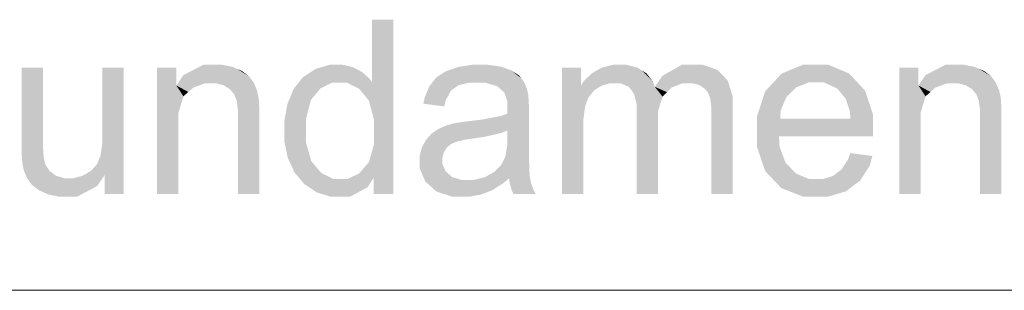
# Model space of a CAD drawing. Header units: millimetres. Extents: x 1814 to 94182, y 11562 to 49454.
# Tile 133 of 256: x 12259 to 12281, y 26079 to 26085. Entities that reach past the tile are written whole.
import ezdxf

# ---------------------------------------------------------------- set-up
doc = ezdxf.new("R2010")
doc.units = ezdxf.units.MM
doc.linetypes.add('XKITLINE00', pattern=[0])
doc.layers.add('LinkedObject', color=1, linetype='Continuous', lineweight=0)

msp = doc.modelspace()

# ---------------------------------------------------------------- hatches: boundary and pattern name
at = {"layer": 'LinkedObject'}
for points in [[(12267.621, 26085.202), (12267.147, 26083.82), (12267.147, 26085.202)], [(12267.621, 26085.202), (12267.19, 26082.991), (12267.147, 26083.82)], [(12267.19, 26082.991), (12267.621, 26085.202), (12267.621, 26081.352)], [(12263.412, 26084.205), (12262.816, 26083.747), (12262.969, 26083.976)], [(12263.702, 26084.205), (12262.816, 26083.747), (12263.412, 26084.205)], [(12263.45, 26083.797), (12262.816, 26083.747), (12263.702, 26084.205)], [(12263.45, 26083.797), (12263.702, 26084.205), (12263.6, 26083.797)], [(12263.6, 26083.797), (12263.702, 26084.205), (12263.695, 26083.797)], [(12263.702, 26084.205), (12263.859, 26083.754), (12263.695, 26083.797)], [(12263.827, 26084.205), (12263.859, 26083.754), (12263.702, 26084.205)], [(12264.058, 26084.16), (12263.859, 26083.754), (12263.827, 26084.205)], [(12266.208, 26084.205), (12266.268, 26083.812), (12265.897, 26084.114)], [(12266.38, 26084.205), (12266.268, 26083.812), (12266.208, 26084.205)], [(12266.268, 26083.812), (12266.38, 26084.205), (12266.426, 26083.812)], [(12266.38, 26084.205), (12266.587, 26083.812), (12266.426, 26083.812)], [(12266.505, 26084.205), (12266.587, 26083.812), (12266.38, 26084.205)], [(12266.729, 26084.151), (12266.587, 26083.812), (12266.505, 26084.205)], [(12269.361, 26084.205), (12268.908, 26084.106), (12269.045, 26084.156)], [(12269.305, 26083.812), (12268.908, 26084.106), (12269.361, 26084.205)], [(12269.305, 26083.812), (12269.361, 26084.205), (12269.471, 26083.812)], [(12269.471, 26083.812), (12269.361, 26084.205), (12269.65, 26083.812)], [(12269.541, 26084.205), (12269.65, 26083.812), (12269.361, 26084.205)], [(12270.01, 26084.163), (12269.541, 26084.205), (12269.719, 26084.205)], [(12270.121, 26084.121), (12269.541, 26084.205), (12270.01, 26084.163)], [(12269.918, 26083.732), (12269.541, 26084.205), (12270.121, 26084.121)], [(12269.65, 26083.812), (12269.541, 26084.205), (12269.918, 26083.732)], [(12272.481, 26084.205), (12272.415, 26083.797), (12272.233, 26084.143)], [(12272.415, 26083.797), (12272.481, 26084.205), (12272.514, 26083.797)], [(12272.645, 26083.797), (12272.481, 26084.205), (12272.62, 26084.205)], [(12272.514, 26083.797), (12272.481, 26084.205), (12272.645, 26083.797)], [(12272.62, 26084.205), (12272.834, 26083.718), (12272.645, 26083.797)], [(12272.775, 26084.205), (12272.834, 26083.718), (12272.62, 26084.205)], [(12273.029, 26084.141), (12272.834, 26083.718), (12272.775, 26084.205)], [(12274.004, 26084.205), (12273.407, 26083.718), (12273.573, 26083.961)], [(12274.27, 26084.205), (12273.407, 26083.718), (12274.004, 26084.205)], [(12274.016, 26083.797), (12273.407, 26083.718), (12274.27, 26084.205)], [(12274.016, 26083.797), (12274.27, 26084.205), (12274.163, 26083.797)], [(12274.163, 26083.797), (12274.27, 26084.205), (12274.244, 26083.797)], [(12274.27, 26084.205), (12274.386, 26083.759), (12274.244, 26083.797)], [(12274.477, 26084.205), (12274.386, 26083.759), (12274.27, 26084.205)], [(12274.386, 26083.759), (12274.477, 26084.205), (12274.446, 26083.721)], [(12274.446, 26083.721), (12274.477, 26084.205), (12274.507, 26083.682)], [(12274.909, 26083.975), (12274.477, 26084.205), (12274.797, 26084.09)], [(12274.507, 26083.682), (12274.477, 26084.205), (12274.909, 26083.975)], [(12276.684, 26084.205), (12276.033, 26083.816), (12276.214, 26084.011)], [(12276.972, 26084.205), (12276.033, 26083.816), (12276.684, 26084.205)], [(12276.813, 26083.816), (12276.033, 26083.816), (12276.972, 26084.205)], [(12276.813, 26083.816), (12276.972, 26084.205), (12276.975, 26083.816)], [(12276.972, 26084.205), (12277.155, 26083.816), (12276.975, 26083.816)], [(12277.708, 26084.014), (12276.972, 26084.205), (12277.252, 26084.205)], [(12277.885, 26083.824), (12276.972, 26084.205), (12277.708, 26084.014)], [(12277.448, 26083.679), (12276.972, 26084.205), (12277.885, 26083.824)], [(12277.155, 26083.816), (12276.972, 26084.205), (12277.448, 26083.679)], [(12279.84, 26084.205), (12279.244, 26083.747), (12279.397, 26083.976)], [(12280.13, 26084.205), (12279.244, 26083.747), (12279.84, 26084.205)], [(12279.878, 26083.797), (12279.244, 26083.747), (12280.13, 26084.205)], [(12279.878, 26083.797), (12280.13, 26084.205), (12280.028, 26083.797)], [(12280.028, 26083.797), (12280.13, 26084.205), (12280.123, 26083.797)], [(12280.13, 26084.205), (12280.287, 26083.754), (12280.123, 26083.797)], [(12280.255, 26084.205), (12280.287, 26083.754), (12280.13, 26084.205)], [(12280.486, 26084.16), (12280.287, 26083.754), (12280.255, 26084.205)], [(12259.863, 26084.143), (12259.39, 26082.415), (12259.39, 26084.143)], [(12259.863, 26082.597), (12259.39, 26082.415), (12259.863, 26084.143)], [(12261.65, 26084.143), (12261.176, 26082.649), (12261.176, 26084.143)], [(12261.65, 26081.352), (12261.176, 26082.649), (12261.65, 26084.143)], [(12262.389, 26084.143), (12262.862, 26082.877), (12262.389, 26081.352)], [(12262.862, 26082.877), (12262.389, 26084.143), (12262.862, 26083.145)], [(12262.972, 26083.509), (12262.389, 26084.143), (12262.816, 26083.747)], [(12262.862, 26083.145), (12262.389, 26084.143), (12262.972, 26083.509)], [(12262.816, 26083.747), (12262.389, 26084.143), (12262.816, 26084.143)], [(12264.164, 26084.114), (12263.859, 26083.754), (12264.058, 26084.16)], [(12263.859, 26083.754), (12264.164, 26084.114), (12263.929, 26083.711)], [(12264.164, 26084.114), (12263.999, 26083.669), (12263.929, 26083.711)], [(12263.999, 26083.669), (12264.164, 26084.114), (12264.096, 26083.554)], [(12264.096, 26083.554), (12264.164, 26084.114), (12264.48, 26083.877)], [(12264.427, 26083.95), (12264.164, 26084.114), (12264.269, 26084.069)], [(12264.48, 26083.877), (12264.164, 26084.114), (12264.427, 26083.95)], [(12266.005, 26083.684), (12265.62, 26083.933), (12265.759, 26084.024)], [(12265.897, 26084.114), (12266.268, 26083.812), (12265.759, 26084.024)], [(12265.759, 26084.024), (12266.268, 26083.812), (12266.005, 26083.684)], [(12266.828, 26084.098), (12266.587, 26083.812), (12266.729, 26084.151)], [(12266.828, 26084.098), (12266.859, 26083.678), (12266.587, 26083.812)], [(12266.926, 26084.045), (12266.859, 26083.678), (12266.828, 26084.098)], [(12267.086, 26083.906), (12266.859, 26083.678), (12266.926, 26084.045)], [(12268.771, 26084.057), (12269.059, 26083.754), (12268.563, 26083.917)], [(12268.908, 26084.106), (12269.059, 26083.754), (12268.771, 26084.057)], [(12269.059, 26083.754), (12268.908, 26084.106), (12269.305, 26083.812)], [(12269.918, 26083.732), (12270.121, 26084.121), (12270.009, 26083.652)], [(12270.009, 26083.652), (12270.121, 26084.121), (12270.076, 26083.593)], [(12270.121, 26084.121), (12270.143, 26083.39), (12270.076, 26083.593)], [(12270.233, 26084.079), (12270.143, 26083.39), (12270.121, 26084.121)], [(12270.449, 26083.909), (12270.143, 26083.39), (12270.233, 26084.079)], [(12270.449, 26083.909), (12270.233, 26084.079), (12270.397, 26083.973)], [(12271.352, 26084.143), (12271.775, 26083.752), (12271.352, 26081.352)], [(12271.775, 26083.752), (12271.352, 26084.143), (12271.775, 26084.143)], [(12272.124, 26084.081), (12271.841, 26083.854), (12272.015, 26084.018)], [(12272.231, 26083.744), (12271.841, 26083.854), (12272.124, 26084.081)], [(12272.233, 26084.143), (12272.415, 26083.797), (12272.124, 26084.081)], [(12272.124, 26084.081), (12272.415, 26083.797), (12272.231, 26083.744)], [(12273.128, 26084.077), (12272.834, 26083.718), (12273.029, 26084.141)], [(12273.128, 26084.077), (12272.892, 26083.639), (12272.834, 26083.718)], [(12272.892, 26083.639), (12273.128, 26084.077), (12272.949, 26083.56)], [(12272.949, 26083.56), (12273.128, 26084.077), (12273.007, 26083.324)], [(12273.007, 26083.324), (12273.128, 26084.077), (12273.407, 26083.718)], [(12273.366, 26083.833), (12273.128, 26084.077), (12273.227, 26084.012)], [(12273.407, 26083.718), (12273.128, 26084.077), (12273.366, 26083.833)], [(12278.817, 26084.143), (12279.29, 26082.877), (12278.817, 26081.352)], [(12279.29, 26082.877), (12278.817, 26084.143), (12279.29, 26083.145)], [(12279.4, 26083.509), (12278.817, 26084.143), (12279.244, 26083.747)], [(12279.29, 26083.145), (12278.817, 26084.143), (12279.4, 26083.509)], [(12279.244, 26083.747), (12278.817, 26084.143), (12279.244, 26084.143)], [(12280.592, 26084.114), (12280.287, 26083.754), (12280.486, 26084.16)], [(12280.287, 26083.754), (12280.592, 26084.114), (12280.357, 26083.711)], [(12280.592, 26084.114), (12280.427, 26083.669), (12280.357, 26083.711)], [(12280.427, 26083.669), (12280.592, 26084.114), (12280.524, 26083.554)], [(12280.524, 26083.554), (12280.592, 26084.114), (12280.908, 26083.877)], [(12280.855, 26083.95), (12280.592, 26084.114), (12280.697, 26084.069)], [(12280.908, 26083.877), (12280.592, 26084.114), (12280.855, 26083.95)], [(12263.19, 26083.701), (12262.816, 26083.747), (12263.45, 26083.797)], [(12264.48, 26083.877), (12264.124, 26083.483), (12264.096, 26083.554)], [(12264.532, 26083.803), (12264.124, 26083.483), (12264.48, 26083.877)], [(12264.605, 26083.628), (12264.124, 26083.483), (12264.532, 26083.803)], [(12265.62, 26083.933), (12265.899, 26083.555), (12265.411, 26083.673)], [(12265.899, 26083.555), (12265.62, 26083.933), (12266.005, 26083.684)], [(12267.147, 26083.82), (12266.859, 26083.678), (12267.086, 26083.906)], [(12266.859, 26083.678), (12267.147, 26083.82), (12266.969, 26083.545)], [(12266.969, 26083.545), (12267.147, 26083.82), (12267.079, 26083.411)], [(12267.147, 26083.82), (12267.19, 26082.991), (12267.079, 26083.411)], [(12268.491, 26083.825), (12268.283, 26083.346), (12268.418, 26083.734)], [(12268.9, 26083.638), (12268.283, 26083.346), (12268.491, 26083.825)], [(12268.563, 26083.917), (12269.059, 26083.754), (12268.491, 26083.825)], [(12268.9, 26083.638), (12268.491, 26083.825), (12268.98, 26083.696)], [(12268.98, 26083.696), (12268.491, 26083.825), (12269.059, 26083.754)], [(12270.502, 26083.846), (12270.143, 26083.39), (12270.449, 26083.909)], [(12270.575, 26083.685), (12270.143, 26083.39), (12270.502, 26083.846)], [(12272.062, 26083.639), (12271.775, 26083.752), (12271.841, 26083.854)], [(12272.062, 26083.639), (12271.841, 26083.854), (12272.146, 26083.692)], [(12272.146, 26083.692), (12271.841, 26083.854), (12272.231, 26083.744)], [(12273.772, 26083.699), (12273.407, 26083.718), (12274.016, 26083.797)], [(12274.909, 26083.975), (12274.59, 26083.582), (12274.507, 26083.682)], [(12274.59, 26083.582), (12274.909, 26083.975), (12274.613, 26083.519)], [(12274.613, 26083.519), (12274.909, 26083.975), (12274.636, 26083.457)], [(12274.636, 26083.457), (12274.909, 26083.975), (12274.659, 26083.253)], [(12274.659, 26083.253), (12274.909, 26083.975), (12275.132, 26083.267)], [(12275.132, 26083.506), (12274.909, 26083.975), (12275.02, 26083.86)], [(12275.132, 26083.267), (12274.909, 26083.975), (12275.132, 26083.506)], [(12276.033, 26083.816), (12275.671, 26083.076), (12275.852, 26083.622)], [(12276.318, 26083.489), (12275.671, 26083.076), (12276.033, 26083.816)], [(12276.033, 26083.816), (12276.428, 26083.598), (12276.318, 26083.489)], [(12276.428, 26083.598), (12276.033, 26083.816), (12276.539, 26083.707)], [(12276.539, 26083.707), (12276.033, 26083.816), (12276.813, 26083.816)], [(12277.448, 26083.679), (12277.885, 26083.824), (12277.56, 26083.543)], [(12277.885, 26083.824), (12277.634, 26083.455), (12277.56, 26083.543)], [(12277.634, 26083.455), (12277.885, 26083.824), (12277.723, 26083.191)], [(12277.723, 26083.191), (12277.885, 26083.824), (12278.239, 26083.098)], [(12278.239, 26083.098), (12277.885, 26083.824), (12278.062, 26083.634)], [(12279.618, 26083.701), (12279.244, 26083.747), (12279.878, 26083.797)], [(12280.908, 26083.877), (12280.552, 26083.483), (12280.524, 26083.554)], [(12280.96, 26083.803), (12280.552, 26083.483), (12280.908, 26083.877)], [(12281.033, 26083.628), (12280.552, 26083.483), (12280.96, 26083.803)], [(12262.816, 26083.747), (12263.081, 26083.605), (12262.972, 26083.509)], [(12263.081, 26083.605), (12262.816, 26083.747), (12263.19, 26083.701)], [(12264.124, 26083.483), (12264.605, 26083.628), (12264.151, 26083.411)], [(12264.151, 26083.411), (12264.605, 26083.628), (12264.626, 26083.527)], [(12265.411, 26083.673), (12265.899, 26083.555), (12265.342, 26083.503)], [(12265.342, 26083.503), (12265.899, 26083.555), (12265.794, 26083.427)], [(12268.418, 26083.734), (12268.283, 26083.346), (12268.315, 26083.495)], [(12268.783, 26083.432), (12268.283, 26083.346), (12268.9, 26083.638)], [(12270.596, 26083.588), (12270.143, 26083.39), (12270.575, 26083.685)], [(12270.143, 26083.39), (12270.596, 26083.588), (12270.608, 26083.527)], [(12271.352, 26081.352), (12271.775, 26083.752), (12271.825, 26081.352)], [(12271.775, 26083.752), (12271.825, 26082.8), (12271.825, 26081.352)], [(12271.825, 26082.8), (12271.775, 26083.752), (12271.825, 26082.991)], [(12271.825, 26082.991), (12271.775, 26083.752), (12271.863, 26083.283)], [(12271.863, 26083.283), (12271.775, 26083.752), (12271.901, 26083.384)], [(12271.901, 26083.384), (12271.775, 26083.752), (12271.939, 26083.485)], [(12271.939, 26083.485), (12271.775, 26083.752), (12272.062, 26083.639)], [(12273.578, 26083.503), (12273.007, 26083.166), (12273.407, 26083.718)], [(12273.007, 26083.324), (12273.407, 26083.718), (12273.007, 26083.166)], [(12273.407, 26083.718), (12273.675, 26083.601), (12273.578, 26083.503)], [(12273.675, 26083.601), (12273.407, 26083.718), (12273.772, 26083.699)], [(12279.244, 26083.747), (12279.509, 26083.605), (12279.4, 26083.509)], [(12279.509, 26083.605), (12279.244, 26083.747), (12279.618, 26083.701)], [(12280.552, 26083.483), (12281.033, 26083.628), (12280.579, 26083.411)], [(12280.579, 26083.411), (12281.033, 26083.628), (12281.054, 26083.527)], [(12264.626, 26083.527), (12264.179, 26083.195), (12264.151, 26083.411)], [(12264.639, 26083.461), (12264.179, 26083.195), (12264.626, 26083.527)], [(12264.653, 26083.232), (12264.179, 26083.195), (12264.639, 26083.461)], [(12265.342, 26083.503), (12265.203, 26082.745), (12265.272, 26083.332)], [(12265.794, 26083.427), (12265.203, 26082.745), (12265.342, 26083.503)], [(12265.688, 26083.021), (12265.203, 26082.745), (12265.794, 26083.427)], [(12265.272, 26083.332), (12265.203, 26082.745), (12265.203, 26082.954)], [(12268.283, 26083.346), (12268.783, 26083.432), (12268.745, 26083.285)], [(12270.141, 26083.171), (12270.608, 26083.527), (12270.14, 26083.123)], [(12270.14, 26083.123), (12270.608, 26083.527), (12270.143, 26082.753)], [(12270.143, 26083.233), (12270.608, 26083.527), (12270.141, 26083.171)], [(12270.143, 26083.39), (12270.608, 26083.527), (12270.143, 26083.246)], [(12270.608, 26083.527), (12270.143, 26083.233), (12270.143, 26083.246)], [(12270.62, 26083.309), (12270.143, 26082.753), (12270.608, 26083.527)], [(12273.481, 26083.19), (12273.007, 26083.166), (12273.578, 26083.503)], [(12276.195, 26083.198), (12275.671, 26083.076), (12276.318, 26083.489)], [(12281.054, 26083.527), (12280.607, 26083.195), (12280.579, 26083.411)], [(12281.067, 26083.461), (12280.607, 26083.195), (12281.054, 26083.527)], [(12281.08, 26083.232), (12280.607, 26083.195), (12281.067, 26083.461)], [(12264.653, 26083.232), (12264.179, 26083.05), (12264.179, 26083.195)], [(12264.653, 26083.067), (12264.179, 26083.05), (12264.653, 26083.232)], [(12270.14, 26083.123), (12270.143, 26082.753), (12270.005, 26083.076)], [(12270.62, 26083.152), (12270.14, 26082.58), (12270.143, 26082.753)], [(12270.62, 26082.521), (12270.14, 26082.58), (12270.62, 26083.152)], [(12270.62, 26083.152), (12270.143, 26082.753), (12270.62, 26083.309)], [(12273.481, 26082.974), (12273.007, 26083.166), (12273.481, 26083.19)], [(12273.007, 26083.166), (12273.481, 26082.974), (12273.007, 26081.352)], [(12275.132, 26083.267), (12274.659, 26083.111), (12274.659, 26083.253)], [(12274.659, 26081.352), (12275.132, 26083.267), (12275.132, 26081.352)], [(12274.659, 26083.111), (12275.132, 26083.267), (12274.659, 26081.352)], [(12275.671, 26083.076), (12276.195, 26083.198), (12276.183, 26083.015)], [(12277.723, 26083.191), (12278.239, 26083.098), (12277.739, 26083.015)], [(12281.08, 26083.232), (12280.607, 26083.05), (12280.607, 26083.195)], [(12281.08, 26083.067), (12280.607, 26083.05), (12281.08, 26083.232)], [(12264.179, 26081.352), (12264.653, 26083.067), (12264.653, 26081.352)], [(12264.179, 26083.05), (12264.653, 26083.067), (12264.179, 26081.352)], [(12265.203, 26082.745), (12265.688, 26083.021), (12265.688, 26082.744)], [(12267.19, 26082.991), (12267.621, 26081.352), (12267.19, 26082.705)], [(12268.948, 26082.908), (12269.019, 26082.506), (12268.879, 26082.889)], [(12269.158, 26082.943), (12269.225, 26082.554), (12268.948, 26082.908)], [(12268.948, 26082.908), (12269.225, 26082.554), (12269.019, 26082.506)], [(12269.298, 26082.96), (12269.371, 26082.575), (12269.158, 26082.943)], [(12269.158, 26082.943), (12269.371, 26082.575), (12269.225, 26082.554)], [(12269.584, 26082.994), (12269.628, 26082.611), (12269.298, 26082.96)], [(12269.298, 26082.96), (12269.628, 26082.611), (12269.371, 26082.575)], [(12270.005, 26083.076), (12270.143, 26082.753), (12269.584, 26082.994)], [(12269.584, 26082.994), (12270.143, 26082.753), (12269.628, 26082.611)], [(12273.007, 26081.352), (12273.481, 26082.974), (12273.481, 26081.352)], [(12276.183, 26083.015), (12275.671, 26082.724), (12275.671, 26083.076)], [(12276.183, 26083.015), (12278.239, 26082.752), (12275.671, 26082.724)], [(12277.739, 26083.015), (12278.239, 26082.752), (12276.183, 26083.015)], [(12278.239, 26082.752), (12277.739, 26083.015), (12278.239, 26083.098)], [(12280.607, 26081.352), (12281.08, 26083.067), (12281.08, 26081.352)], [(12280.607, 26083.05), (12281.08, 26083.067), (12280.607, 26081.352)], [(12262.389, 26081.352), (12262.862, 26082.877), (12262.862, 26081.352)], [(12265.203, 26082.745), (12265.688, 26082.477), (12265.203, 26082.531)], [(12265.688, 26082.477), (12265.203, 26082.745), (12265.688, 26082.744)], [(12267.19, 26082.705), (12267.621, 26081.352), (12267.19, 26082.445)], [(12268.464, 26082.683), (12268.772, 26082.326), (12268.342, 26082.547)], [(12268.805, 26082.377), (12268.464, 26082.683), (12268.539, 26082.734)], [(12268.772, 26082.326), (12268.464, 26082.683), (12268.805, 26082.377)], [(12268.615, 26082.786), (12268.898, 26082.454), (12268.539, 26082.734)], [(12268.539, 26082.734), (12268.898, 26082.454), (12268.805, 26082.377)], [(12268.784, 26082.863), (12268.898, 26082.454), (12268.615, 26082.786)], [(12268.879, 26082.889), (12268.898, 26082.454), (12268.784, 26082.863)], [(12268.898, 26082.454), (12268.879, 26082.889), (12268.959, 26082.48)], [(12268.959, 26082.48), (12268.879, 26082.889), (12269.019, 26082.506)], [(12269.628, 26082.611), (12270.143, 26082.753), (12270.014, 26082.701)], [(12278.239, 26082.731), (12275.671, 26082.724), (12278.239, 26082.752)], [(12278.238, 26082.668), (12275.671, 26082.724), (12278.239, 26082.731)], [(12275.671, 26082.724), (12276.029, 26081.667), (12275.671, 26082.384)], [(12276.169, 26082.397), (12276.029, 26081.667), (12275.671, 26082.724)], [(12276.169, 26082.397), (12275.671, 26082.724), (12276.156, 26082.626)], [(12278.237, 26082.626), (12275.671, 26082.724), (12278.238, 26082.668)], [(12276.156, 26082.626), (12275.671, 26082.724), (12278.237, 26082.626)], [(12278.817, 26081.352), (12279.29, 26082.877), (12279.29, 26081.352)], [(12259.39, 26082.415), (12259.863, 26082.597), (12259.863, 26082.411)], [(12261.176, 26082.471), (12261.65, 26081.352), (12261.137, 26082.198)], [(12261.176, 26082.649), (12261.65, 26081.352), (12261.176, 26082.471)], [(12265.203, 26082.531), (12265.688, 26082.477), (12265.28, 26082.152)], [(12265.28, 26082.152), (12265.688, 26082.477), (12265.357, 26081.988)], [(12265.357, 26081.988), (12265.688, 26082.477), (12265.801, 26082.077)], [(12268.295, 26082.463), (12268.202, 26082.089), (12268.249, 26082.378)], [(12268.739, 26082.276), (12268.202, 26082.089), (12268.295, 26082.463)], [(12268.342, 26082.547), (12268.772, 26082.326), (12268.295, 26082.463)], [(12268.295, 26082.463), (12268.772, 26082.326), (12268.739, 26082.276)], [(12270.102, 26082.187), (12270.62, 26082.521), (12270.62, 26082.192)], [(12270.14, 26082.424), (12270.62, 26082.521), (12270.102, 26082.187)], [(12270.62, 26082.521), (12270.14, 26082.424), (12270.14, 26082.58)], [(12259.39, 26082.415), (12259.863, 26082.411), (12259.39, 26082.264)], [(12259.863, 26082.411), (12259.404, 26082.043), (12259.39, 26082.264)], [(12259.878, 26082.162), (12259.404, 26082.043), (12259.863, 26082.411)], [(12267.19, 26082.445), (12267.621, 26081.352), (12267.081, 26082.059)], [(12268.249, 26082.378), (12268.202, 26082.089), (12268.202, 26082.191)], [(12268.707, 26082.163), (12268.202, 26082.089), (12268.739, 26082.276)], [(12275.671, 26082.384), (12276.029, 26081.667), (12275.85, 26081.856)], [(12276.299, 26082.045), (12276.029, 26081.667), (12276.169, 26082.397)], [(12278.223, 26082.191), (12277.68, 26082.103), (12277.733, 26082.253)], [(12259.404, 26082.043), (12259.878, 26082.162), (12259.418, 26081.973)], [(12259.418, 26081.973), (12259.878, 26082.162), (12259.892, 26082.098)], [(12259.914, 26082.004), (12259.418, 26081.973), (12259.892, 26082.098)], [(12261.099, 26082.104), (12261.65, 26081.352), (12261.06, 26082.01)], [(12261.137, 26082.198), (12261.65, 26081.352), (12261.099, 26082.104)], [(12265.801, 26082.077), (12265.65, 26081.566), (12265.357, 26081.988)], [(12265.914, 26081.944), (12265.65, 26081.566), (12265.801, 26082.077)], [(12267.081, 26082.059), (12267.182, 26081.706), (12266.973, 26081.932)], [(12267.081, 26082.059), (12267.621, 26081.352), (12267.182, 26081.706)], [(12268.202, 26082.089), (12268.707, 26082.163), (12268.707, 26082.102)], [(12268.707, 26082.007), (12268.202, 26082.089), (12268.707, 26082.102)], [(12268.202, 26082.089), (12268.707, 26082.007), (12268.202, 26081.914)], [(12269.858, 26081.839), (12270.62, 26082.192), (12270.635, 26081.775)], [(12270.014, 26082.003), (12270.62, 26082.192), (12269.858, 26081.839)], [(12270.064, 26082.107), (12270.62, 26082.192), (12270.014, 26082.003)], [(12270.62, 26082.192), (12270.064, 26082.107), (12270.102, 26082.187)], [(12276.029, 26081.667), (12276.299, 26082.045), (12276.208, 26081.479)], [(12276.416, 26081.923), (12276.208, 26081.479), (12276.299, 26082.045)], [(12277.534, 26081.885), (12278.223, 26082.191), (12277.952, 26081.645)], [(12277.68, 26082.103), (12278.223, 26082.191), (12277.534, 26081.885)], [(12277.952, 26081.645), (12278.223, 26082.191), (12278.166, 26081.977)], [(12259.418, 26081.973), (12259.914, 26082.004), (12259.439, 26081.87)], [(12259.439, 26081.87), (12259.914, 26082.004), (12259.512, 26081.694)], [(12259.512, 26081.694), (12259.914, 26082.004), (12259.564, 26081.623)], [(12259.564, 26081.623), (12259.914, 26082.004), (12260.009, 26081.858)], [(12259.564, 26081.623), (12260.009, 26081.858), (12259.616, 26081.551)], [(12259.616, 26081.551), (12260.009, 26081.858), (12259.775, 26081.432)], [(12259.775, 26081.432), (12260.009, 26081.858), (12259.881, 26081.385)], [(12259.881, 26081.385), (12260.009, 26081.858), (12260.081, 26081.805)], [(12260.153, 26081.752), (12259.881, 26081.385), (12260.081, 26081.805)], [(12260.835, 26081.807), (12261.063, 26081.527), (12260.742, 26081.753)], [(12260.928, 26081.862), (12261.063, 26081.527), (12260.835, 26081.807)], [(12261.226, 26081.764), (12260.928, 26081.862), (12261.06, 26082.01)], [(12261.063, 26081.527), (12260.928, 26081.862), (12261.226, 26081.764)], [(12261.06, 26082.01), (12261.65, 26081.352), (12261.226, 26081.764)], [(12265.357, 26081.988), (12265.65, 26081.566), (12265.433, 26081.823)], [(12265.65, 26081.566), (12265.914, 26081.944), (12265.79, 26081.474)], [(12265.79, 26081.474), (12265.914, 26081.944), (12266.027, 26081.812)], [(12266.027, 26081.812), (12266.402, 26081.29), (12265.79, 26081.474)], [(12266.293, 26081.679), (12266.402, 26081.29), (12266.027, 26081.812)], [(12266.865, 26081.806), (12267.182, 26081.706), (12266.602, 26081.679)], [(12267.182, 26081.706), (12266.865, 26081.806), (12266.973, 26081.932)], [(12268.202, 26081.914), (12268.707, 26082.007), (12268.325, 26081.627)], [(12268.325, 26081.627), (12268.707, 26082.007), (12268.449, 26081.515)], [(12268.449, 26081.515), (12268.707, 26082.007), (12268.778, 26081.849)], [(12268.778, 26081.849), (12268.572, 26081.403), (12268.449, 26081.515)], [(12268.849, 26081.786), (12268.572, 26081.403), (12268.778, 26081.849)], [(12269.858, 26081.839), (12270.635, 26081.775), (12269.752, 26081.78)], [(12276.533, 26081.801), (12276.208, 26081.479), (12276.416, 26081.923)], [(12277.442, 26081.816), (12277.952, 26081.645), (12277.35, 26081.748)], [(12277.534, 26081.885), (12277.952, 26081.645), (12277.442, 26081.816)], [(12259.881, 26081.385), (12260.153, 26081.752), (12259.988, 26081.338)], [(12259.988, 26081.338), (12260.153, 26081.752), (12260.219, 26081.29)], [(12260.342, 26081.29), (12260.153, 26081.752), (12260.331, 26081.699)], [(12260.219, 26081.29), (12260.153, 26081.752), (12260.342, 26081.29)], [(12260.437, 26081.699), (12260.342, 26081.29), (12260.331, 26081.699)], [(12260.543, 26081.699), (12261.063, 26081.527), (12260.342, 26081.29)], [(12260.543, 26081.699), (12260.342, 26081.29), (12260.437, 26081.699)], [(12260.742, 26081.753), (12261.063, 26081.527), (12260.543, 26081.699)], [(12261.226, 26081.764), (12261.65, 26081.352), (12261.226, 26081.352)], [(12266.402, 26081.29), (12266.293, 26081.679), (12266.447, 26081.679)], [(12266.402, 26081.29), (12267.182, 26081.706), (12266.66, 26081.29)], [(12266.602, 26081.679), (12267.182, 26081.706), (12266.402, 26081.29)], [(12266.602, 26081.679), (12266.402, 26081.29), (12266.447, 26081.679)], [(12266.66, 26081.29), (12267.182, 26081.706), (12267.049, 26081.498)], [(12267.182, 26081.706), (12267.621, 26081.352), (12267.182, 26081.352)], [(12268.921, 26081.723), (12268.572, 26081.403), (12268.849, 26081.786)], [(12268.572, 26081.403), (12268.921, 26081.723), (12268.925, 26081.29)], [(12269.154, 26081.29), (12268.921, 26081.723), (12269.13, 26081.66)], [(12268.925, 26081.29), (12268.921, 26081.723), (12269.154, 26081.29)], [(12269.13, 26081.66), (12269.293, 26081.29), (12269.154, 26081.29)], [(12269.267, 26081.66), (12269.293, 26081.29), (12269.13, 26081.66)], [(12269.404, 26081.66), (12269.293, 26081.29), (12269.267, 26081.66)], [(12269.293, 26081.29), (12269.404, 26081.66), (12269.553, 26081.336)], [(12269.675, 26081.382), (12269.404, 26081.66), (12269.646, 26081.72)], [(12269.553, 26081.336), (12269.404, 26081.66), (12269.675, 26081.382)], [(12270.181, 26081.695), (12269.646, 26081.72), (12269.752, 26081.78)], [(12270.049, 26081.584), (12269.646, 26081.72), (12270.181, 26081.695)], [(12269.796, 26081.427), (12269.646, 26081.72), (12270.049, 26081.584)], [(12269.675, 26081.382), (12269.646, 26081.72), (12269.796, 26081.427)], [(12270.635, 26081.775), (12270.181, 26081.695), (12269.752, 26081.78)], [(12270.181, 26081.695), (12270.635, 26081.775), (12270.192, 26081.597)], [(12270.192, 26081.597), (12270.635, 26081.775), (12270.65, 26081.687)], [(12270.65, 26081.687), (12270.24, 26081.425), (12270.192, 26081.597)], [(12270.665, 26081.6), (12270.24, 26081.425), (12270.65, 26081.687)], [(12270.665, 26081.6), (12270.277, 26081.352), (12270.24, 26081.425)], [(12270.725, 26081.432), (12270.277, 26081.352), (12270.665, 26081.6)], [(12276.533, 26081.801), (12276.998, 26081.29), (12276.208, 26081.479)], [(12276.824, 26081.679), (12276.998, 26081.29), (12276.533, 26081.801)], [(12276.999, 26081.679), (12276.998, 26081.29), (12276.824, 26081.679)], [(12277.129, 26081.679), (12277.796, 26081.527), (12276.998, 26081.29)], [(12277.129, 26081.679), (12276.998, 26081.29), (12276.999, 26081.679)], [(12277.35, 26081.748), (12277.796, 26081.527), (12277.129, 26081.679)], [(12277.796, 26081.527), (12277.35, 26081.748), (12277.952, 26081.645)], [(12260.342, 26081.29), (12261.063, 26081.527), (12260.621, 26081.29)], [(12265.79, 26081.474), (12266.402, 26081.29), (12265.929, 26081.382)], [(12265.929, 26081.382), (12266.402, 26081.29), (12266.236, 26081.29)], [(12270.277, 26081.352), (12270.725, 26081.432), (12270.77, 26081.352)], [(12276.208, 26081.479), (12276.998, 26081.29), (12276.693, 26081.29)], [(12276.998, 26081.29), (12277.796, 26081.527), (12277.241, 26081.29)], [(12277.241, 26081.29), (12277.796, 26081.527), (12277.64, 26081.409)]]:
    msp.add_hatch(color=256, dxfattribs=at).paths.add_polyline_path(points, flags=17)

# ---------------------------------------------------------------- linework, layer by layer
at = {"layer": 'LinkedObject', "linetype": 'XKITLINE00', "lineweight": 0}
msp.add_line((12304.033, 26079.221), (12238.234, 26079.221), dxfattribs=at)

doc.saveas('drawing.dxf')
